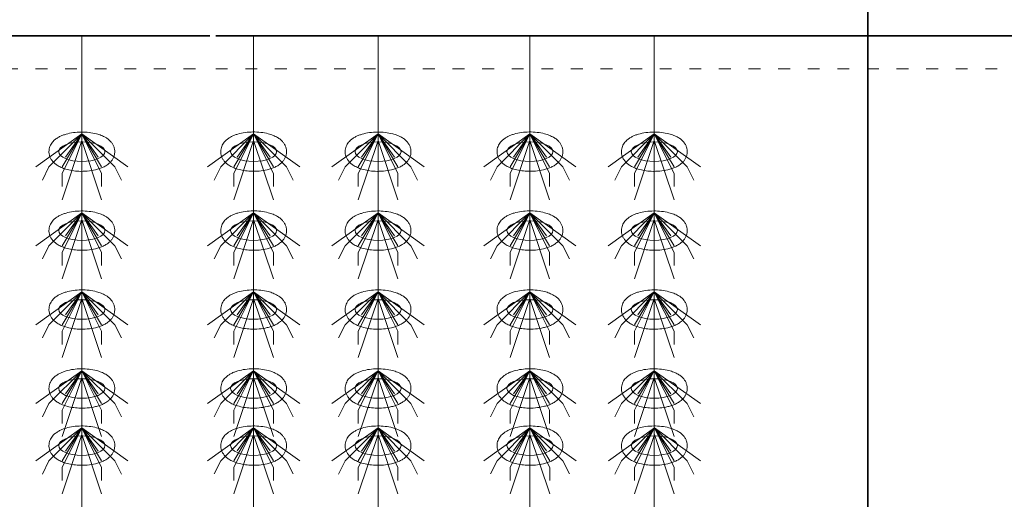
# Model space of a CAD drawing. Header units: metres. Extents: x 703769 to 722343, y 4313031 to 4317457.
# Tile 106 of 256: x 707775.2 to 707784.18, y 4313309.9 to 4313314.28. Entities that reach past the tile are written whole.
import ezdxf

# ---------------------------------------------------------------- set-up
doc = ezdxf.new("R2010")
doc.units = ezdxf.units.M
doc.header["$LTSCALE"] = 0.5
doc.linetypes.add('ACAD_ISO03W100', pattern=[30, 12, -18])
doc.linetypes.add('DASHED', pattern=[19.05, 12.7, -6.35])
for name, color, linetype, lineweight in [('4虚线层', 6, 'DASHED', 18), ('粗实线层', 7, 'Continuous', 35), ('设备', 6, 'Continuous', 18)]:
    doc.layers.add(name, color=color, linetype=linetype, lineweight=lineweight)

# ---------------------------------------------------------------- blocks, each defined once
blk = doc.blocks.new('hh_1')
at = {"layer": '设备'}
for p, q in [((-268840, 164960), (-268910, 164910)), ((-268840, 164960), (-268890, 164910)), ((-268840, 164960), (-268870, 164900)), ((-268840, 164960), (-268870, 164910)), ((-268840, 164960), (-268865, 164925)), ((-268840, 164960), (-268790, 164910)), ((-268840, 164960), (-268815, 164925)), ((-268840, 164960), (-268770, 164910)), ((-268840, 164960), (-268810, 164910)), ((-268840, 164960), (-268810, 164900)), ((-268840, 164950), (-268870, 164860)), ((-268840, 164950), (-268810, 164860)), ((-268890, 164910), (-268900, 164890)), ((-268790, 164910), (-268780, 164890)), ((-268870, 164900), (-268870, 164880)), ((-268810, 164900), (-268810, 164880))]:
    blk.add_line(p, q, dxfattribs=at)
blk = doc.blocks.new('dawda')
at = {"color": 7}
for p, q in [((548041.6, 31163.7), (548041.6, 33623.4)), ((543041.6, 33373.4), (547041.6, 33373.4)), ((547050.5, 33373.4), (552541.6, 33373.4))]:
    blk.add_line(p, q, dxfattribs=at)
at = {"layer": '4虚线层', "color": 7, "linetype": 'ACAD_ISO03W100', "ltscale": 3}
for p, q in [((543041.6, 33323.4), (547041.6, 33323.4)), ((547050.5, 33323.4), (552541.6, 33323.4))]:
    blk.add_line(p, q, dxfattribs=at)
at = {"layer": '设备', "color": 7}
for p, q in [((546847, 33373.4), (546847, 31373.4)), ((547108.1, 33373.4), (547108.1, 31373.4)), ((547297.2, 33373.4), (547297.2, 31373.4)), ((547528.1, 33373.4), (547528.1, 31373.4)), ((547717.2, 33373.4), (547717.2, 31373.4))]:
    blk.add_line(p, q, dxfattribs=at)
for centre in [(546847, 33197.5), (547108.1, 33197.5), (547297.2, 33197.5), (547528.1, 33197.5), (547717.2, 33197.5), (546847, 33077.5), (547108.1, 33077.5), (547297.2, 33077.5), (547528.1, 33077.5), (547717.2, 33077.5), (546847, 32957.5), (547108.1, 32957.5), (547297.2, 32957.5), (547528.1, 32957.5), (547717.2, 32957.5), (546847, 32837.5), (547108.1, 32837.5), (547297.2, 32837.5), (547528.1, 32837.5), (547717.2, 32837.5), (546847, 32750.6), (547108.1, 32750.6), (547297.2, 32750.6), (547528.2, 32750.6), (547717.3, 32750.6)]:
    blk.add_ellipse(centre, major_axis=(-35, 0), ratio=0.42498, dxfattribs=at)
for points in [[(546797, 33197.5), (546797, 33198.9), (546797.1, 33200.3), (546797.7, 33203), (546798.1, 33204.3), (546799, 33206.7), (546799.6, 33207.9), (546800.9, 33210), (546801.6, 33211), (546803.1, 33212.8), (546803.8, 33213.6), (546805.9, 33215.6), (546807.3, 33216.7), (546810.2, 33218.7), (546811.7, 33219.6), (546814.7, 33221.1), (546816.3, 33221.8), (546819.5, 33223.1), (546821.2, 33223.6), (546826.5, 33225.2), (546830.2, 33226), (546838, 33227.1), (546842, 33227.3), (546850, 33227.4), (546854, 33227.2), (546861.8, 33226.3), (546865.6, 33225.6), (546871.8, 33224), (546874.2, 33223.2), (546878.9, 33221.4), (546881.1, 33220.3), (546884.8, 33218.1), (546886.2, 33217.1), (546889.1, 33214.8), (546890.4, 33213.5), (546892.5, 33210.9), (546893.4, 33209.7), (546894.9, 33207.1), (546895.5, 33205.7), (546896.5, 33202.6), (546896.8, 33201), (546897.1, 33197.7), (546897.1, 33195.9), (546896.6, 33192.7), (546896.1, 33191.1), (546895, 33188.1), (546894.3, 33186.8), (546892.7, 33184.3), (546891.8, 33183.1), (546890, 33181.1), (546889, 33180.2), (546887, 33178.5), (546886, 33177.7), (546883.2, 33175.9), (546881.4, 33174.9), (546877.7, 33173.1), (546875.8, 33172.4), (546871.8, 33171), (546869.8, 33170.4), (546863.7, 33169), (546859.5, 33168.3), (546851, 33167.6), (546846.7, 33167.5), (546839, 33167.9), (546835.6, 33168.2), (546828.9, 33169.3), (546825.7, 33170), (546820.2, 33171.7), (546817.9, 33172.5), (546813.5, 33174.4), (546811.4, 33175.6), (546807.9, 33177.8), (546806.6, 33178.9), (546804, 33181.2), (546802.7, 33182.5), (546800.8, 33185.2), (546800, 33186.4), (546798.7, 33189), (546798.1, 33190.5), (546797.3, 33193.5), (546797.1, 33195.1), (546797, 33197), (546797, 33197.2), (546797, 33197.5)], [(547058.1, 33197.5), (547058.1, 33198.9), (547058.2, 33200.3), (547058.8, 33203), (547059.2, 33204.3), (547060.1, 33206.8), (547060.7, 33207.9), (547062, 33210), (547062.7, 33211), (547064.2, 33212.8), (547064.9, 33213.6), (547067.1, 33215.7), (547068.4, 33216.8), (547071.3, 33218.7), (547072.8, 33219.6), (547075.8, 33221.2), (547077.4, 33221.9), (547080.6, 33223.1), (547082.3, 33223.7), (547087.6, 33225.2), (547091.3, 33226), (547099.1, 33227.1), (547103.1, 33227.4), (547111.1, 33227.5), (547115.1, 33227.3), (547122.9, 33226.4), (547126.7, 33225.7), (547132.9, 33224.1), (547135.3, 33223.3), (547140, 33221.4), (547142.2, 33220.3), (547145.9, 33218.1), (547147.4, 33217.1), (547150.2, 33214.8), (547151.5, 33213.5), (547153.6, 33211), (547154.5, 33209.8), (547156, 33207.2), (547156.6, 33205.7), (547157.6, 33202.7), (547158, 33201), (547158.2, 33197.7), (547158.2, 33196), (547157.7, 33192.7), (547157.2, 33191.1), (547156.1, 33188.2), (547155.4, 33186.8), (547153.8, 33184.3), (547152.9, 33183.2), (547151.1, 33181.1), (547150.1, 33180.2), (547148.1, 33178.5), (547147.1, 33177.8), (547144.3, 33175.9), (547142.5, 33174.9), (547138.8, 33173.2), (547136.9, 33172.4), (547132.9, 33171), (547130.9, 33170.5), (547124.8, 33169), (547120.6, 33168.4), (547112.1, 33167.6), (547107.8, 33167.6), (547100.1, 33167.9), (547096.7, 33168.3), (547090, 33169.3), (547086.8, 33170.1), (547081.3, 33171.7), (547079, 33172.5), (547074.6, 33174.5), (547072.5, 33175.6), (547069, 33177.9), (547067.7, 33178.9), (547065.1, 33181.2), (547063.8, 33182.6), (547061.9, 33185.2), (547061.1, 33186.4), (547059.8, 33189.1), (547059.2, 33190.5), (547058.4, 33193.5), (547058.2, 33195.2), (547058.1, 33197), (547058.1, 33197.3), (547058.1, 33197.5)], [(547247.2, 33197.5), (547247.2, 33198.9), (547247.3, 33200.3), (547247.9, 33203), (547248.3, 33204.3), (547249.2, 33206.7), (547249.8, 33207.9), (547251.1, 33210), (547251.8, 33211), (547253.3, 33212.8), (547254, 33213.6), (547256.2, 33215.6), (547257.5, 33216.7), (547260.4, 33218.7), (547261.9, 33219.6), (547264.9, 33221.1), (547266.5, 33221.8), (547269.7, 33223.1), (547271.4, 33223.6), (547276.7, 33225.2), (547280.4, 33226), (547288.2, 33227.1), (547292.2, 33227.3), (547300.2, 33227.4), (547304.2, 33227.2), (547312, 33226.3), (547315.8, 33225.6), (547322, 33224), (547324.4, 33223.2), (547329.1, 33221.4), (547331.3, 33220.3), (547335, 33218.1), (547336.5, 33217.1), (547339.3, 33214.8), (547340.6, 33213.5), (547342.7, 33210.9), (547343.6, 33209.7), (547345.1, 33207.1), (547345.7, 33205.7), (547346.7, 33202.6), (547347.1, 33201), (547347.3, 33197.7), (547347.3, 33195.9), (547346.8, 33192.7), (547346.3, 33191.1), (547345.2, 33188.1), (547344.5, 33186.8), (547342.9, 33184.3), (547342, 33183.1), (547340.2, 33181.1), (547339.2, 33180.2), (547337.2, 33178.5), (547336.2, 33177.7), (547333.4, 33175.9), (547331.6, 33174.9), (547327.9, 33173.1), (547326, 33172.4), (547322, 33171), (547320, 33170.4), (547313.9, 33169), (547309.7, 33168.3), (547301.2, 33167.6), (547296.9, 33167.5), (547289.2, 33167.9), (547285.8, 33168.2), (547279.1, 33169.3), (547275.9, 33170), (547270.4, 33171.7), (547268.1, 33172.5), (547263.7, 33174.4), (547261.6, 33175.6), (547258.1, 33177.8), (547256.8, 33178.9), (547254.2, 33181.2), (547252.9, 33182.5), (547251, 33185.2), (547250.2, 33186.4), (547248.9, 33189), (547248.3, 33190.5), (547247.5, 33193.5), (547247.3, 33195.1), (547247.2, 33197), (547247.2, 33197.2), (547247.2, 33197.5)], [(547478.1, 33197.5), (547478.1, 33198.9), (547478.3, 33200.3), (547478.8, 33203), (547479.2, 33204.3), (547480.1, 33206.8), (547480.7, 33207.9), (547482, 33210), (547482.7, 33211), (547484.2, 33212.8), (547484.9, 33213.6), (547487.1, 33215.7), (547488.4, 33216.8), (547491.3, 33218.7), (547492.8, 33219.6), (547495.8, 33221.2), (547497.4, 33221.9), (547500.6, 33223.1), (547502.3, 33223.7), (547507.6, 33225.2), (547511.3, 33226), (547519.1, 33227.1), (547523.1, 33227.4), (547531.1, 33227.5), (547535.1, 33227.3), (547542.9, 33226.4), (547546.7, 33225.7), (547552.9, 33224.1), (547555.3, 33223.3), (547560, 33221.4), (547562.2, 33220.3), (547565.9, 33218.1), (547567.4, 33217.1), (547570.2, 33214.8), (547571.5, 33213.5), (547573.6, 33211), (547574.5, 33209.8), (547576, 33207.2), (547576.6, 33205.7), (547577.6, 33202.7), (547578, 33201), (547578.3, 33197.7), (547578.2, 33196), (547577.7, 33192.7), (547577.3, 33191.1), (547576.1, 33188.2), (547575.4, 33186.8), (547573.8, 33184.3), (547572.9, 33183.2), (547571.1, 33181.1), (547570.1, 33180.2), (547568.1, 33178.5), (547567.1, 33177.8), (547564.3, 33175.9), (547562.5, 33174.9), (547558.8, 33173.2), (547556.9, 33172.4), (547552.9, 33171), (547550.9, 33170.5), (547544.8, 33169), (547540.6, 33168.4), (547532.2, 33167.6), (547527.8, 33167.6), (547520.1, 33167.9), (547516.7, 33168.3), (547510, 33169.3), (547506.8, 33170.1), (547501.3, 33171.7), (547499, 33172.5), (547494.6, 33174.5), (547492.5, 33175.6), (547489.1, 33177.9), (547487.7, 33178.9), (547485.1, 33181.2), (547483.9, 33182.6), (547481.9, 33185.2), (547481.1, 33186.4), (547479.8, 33189.1), (547479.2, 33190.5), (547478.4, 33193.5), (547478.2, 33195.2), (547478.1, 33197), (547478.1, 33197.3), (547478.1, 33197.5)], [(547667.2, 33197.5), (547667.2, 33198.9), (547667.4, 33200.3), (547667.9, 33203), (547668.3, 33204.3), (547669.2, 33206.7), (547669.8, 33207.9), (547671.1, 33210), (547671.8, 33211), (547673.3, 33212.8), (547674, 33213.6), (547676.2, 33215.6), (547677.5, 33216.7), (547680.4, 33218.7), (547681.9, 33219.6), (547684.9, 33221.1), (547686.5, 33221.8), (547689.7, 33223.1), (547691.4, 33223.6), (547696.7, 33225.2), (547700.4, 33226), (547708.2, 33227.1), (547712.2, 33227.3), (547720.2, 33227.4), (547724.2, 33227.2), (547732, 33226.3), (547735.8, 33225.6), (547742, 33224), (547744.4, 33223.2), (547749.1, 33221.4), (547751.3, 33220.3), (547755, 33218.1), (547756.5, 33217.1), (547759.3, 33214.8), (547760.6, 33213.5), (547762.7, 33210.9), (547763.6, 33209.7), (547765.1, 33207.1), (547765.7, 33205.7), (547766.7, 33202.6), (547767.1, 33201), (547767.3, 33197.7), (547767.3, 33195.9), (547766.8, 33192.7), (547766.4, 33191.1), (547765.2, 33188.1), (547764.5, 33186.8), (547762.9, 33184.3), (547762, 33183.1), (547760.2, 33181.1), (547759.2, 33180.2), (547757.2, 33178.5), (547756.2, 33177.7), (547753.4, 33175.9), (547751.6, 33174.9), (547747.9, 33173.1), (547746, 33172.4), (547742, 33171), (547740, 33170.4), (547733.9, 33169), (547729.7, 33168.3), (547721.3, 33167.6), (547716.9, 33167.5), (547709.2, 33167.9), (547705.8, 33168.2), (547699.1, 33169.3), (547695.9, 33170), (547690.4, 33171.7), (547688.1, 33172.5), (547683.7, 33174.4), (547681.6, 33175.6), (547678.2, 33177.8), (547676.8, 33178.9), (547674.2, 33181.2), (547673, 33182.5), (547671, 33185.2), (547670.2, 33186.4), (547668.9, 33189), (547668.3, 33190.5), (547667.5, 33193.5), (547667.3, 33195.1), (547667.2, 33197), (547667.2, 33197.2), (547667.2, 33197.5)], [(546797, 33077.5), (546797, 33078.9), (546797.1, 33080.3), (546797.7, 33083), (546798.1, 33084.3), (546799, 33086.7), (546799.6, 33087.9), (546800.9, 33090), (546801.6, 33091), (546803.1, 33092.8), (546803.8, 33093.6), (546805.9, 33095.6), (546807.3, 33096.7), (546810.2, 33098.7), (546811.7, 33099.6), (546814.7, 33101.1), (546816.3, 33101.8), (546819.5, 33103.1), (546821.2, 33103.6), (546826.5, 33105.2), (546830.2, 33106), (546838, 33107.1), (546842, 33107.3), (546850, 33107.4), (546854, 33107.2), (546861.8, 33106.3), (546865.6, 33105.6), (546871.8, 33104), (546874.2, 33103.2), (546878.9, 33101.4), (546881.1, 33100.3), (546884.8, 33098.1), (546886.2, 33097.1), (546889.1, 33094.8), (546890.4, 33093.5), (546892.5, 33090.9), (546893.4, 33089.7), (546894.9, 33087.1), (546895.5, 33085.7), (546896.5, 33082.6), (546896.8, 33081), (546897.1, 33077.7), (546897.1, 33075.9), (546896.6, 33072.7), (546896.1, 33071.1), (546895, 33068.1), (546894.3, 33066.8), (546892.7, 33064.3), (546891.8, 33063.1), (546890, 33061.1), (546889, 33060.2), (546887, 33058.5), (546886, 33057.7), (546883.2, 33055.9), (546881.4, 33054.9), (546877.7, 33053.1), (546875.8, 33052.4), (546871.8, 33051), (546869.8, 33050.4), (546863.7, 33049), (546859.5, 33048.3), (546851, 33047.6), (546846.7, 33047.5), (546839, 33047.9), (546835.6, 33048.2), (546828.9, 33049.3), (546825.7, 33050), (546820.2, 33051.7), (546817.9, 33052.5), (546813.5, 33054.4), (546811.4, 33055.6), (546807.9, 33057.8), (546806.6, 33058.9), (546804, 33061.2), (546802.7, 33062.5), (546800.8, 33065.2), (546800, 33066.4), (546798.7, 33069), (546798.1, 33070.5), (546797.3, 33073.5), (546797.1, 33075.1), (546797, 33077), (546797, 33077.2), (546797, 33077.5)], [(547058.1, 33077.5), (547058.1, 33078.9), (547058.2, 33080.3), (547058.8, 33083), (547059.2, 33084.3), (547060.1, 33086.8), (547060.7, 33087.9), (547062, 33090), (547062.7, 33091), (547064.2, 33092.8), (547064.9, 33093.6), (547067.1, 33095.7), (547068.4, 33096.8), (547071.3, 33098.7), (547072.8, 33099.6), (547075.8, 33101.2), (547077.4, 33101.9), (547080.6, 33103.1), (547082.3, 33103.7), (547087.6, 33105.2), (547091.3, 33106), (547099.1, 33107.1), (547103.1, 33107.4), (547111.1, 33107.5), (547115.1, 33107.3), (547122.9, 33106.4), (547126.7, 33105.7), (547132.9, 33104.1), (547135.3, 33103.3), (547140, 33101.4), (547142.2, 33100.3), (547145.9, 33098.1), (547147.4, 33097.1), (547150.2, 33094.8), (547151.5, 33093.5), (547153.6, 33091), (547154.5, 33089.8), (547156, 33087.2), (547156.6, 33085.7), (547157.6, 33082.7), (547158, 33081), (547158.2, 33077.7), (547158.2, 33076), (547157.7, 33072.7), (547157.2, 33071.1), (547156.1, 33068.2), (547155.4, 33066.8), (547153.8, 33064.3), (547152.9, 33063.2), (547151.1, 33061.1), (547150.1, 33060.2), (547148.1, 33058.5), (547147.1, 33057.8), (547144.3, 33055.9), (547142.5, 33054.9), (547138.8, 33053.2), (547136.9, 33052.4), (547132.9, 33051), (547130.9, 33050.5), (547124.8, 33049), (547120.6, 33048.4), (547112.1, 33047.6), (547107.8, 33047.6), (547100.1, 33047.9), (547096.7, 33048.3), (547090, 33049.3), (547086.8, 33050.1), (547081.3, 33051.7), (547079, 33052.5), (547074.6, 33054.5), (547072.5, 33055.6), (547069, 33057.9), (547067.7, 33058.9), (547065.1, 33061.2), (547063.8, 33062.6), (547061.9, 33065.2), (547061.1, 33066.4), (547059.8, 33069.1), (547059.2, 33070.5), (547058.4, 33073.5), (547058.2, 33075.2), (547058.1, 33077), (547058.1, 33077.3), (547058.1, 33077.5)], [(547247.2, 33077.5), (547247.2, 33078.9), (547247.3, 33080.3), (547247.9, 33083), (547248.3, 33084.3), (547249.2, 33086.7), (547249.8, 33087.9), (547251.1, 33090), (547251.8, 33091), (547253.3, 33092.8), (547254, 33093.6), (547256.2, 33095.6), (547257.5, 33096.7), (547260.4, 33098.7), (547261.9, 33099.6), (547264.9, 33101.1), (547266.5, 33101.8), (547269.7, 33103.1), (547271.4, 33103.6), (547276.7, 33105.2), (547280.4, 33106), (547288.2, 33107.1), (547292.2, 33107.3), (547300.2, 33107.4), (547304.2, 33107.2), (547312, 33106.3), (547315.8, 33105.6), (547322, 33104), (547324.4, 33103.2), (547329.1, 33101.4), (547331.3, 33100.3), (547335, 33098.1), (547336.5, 33097.1), (547339.3, 33094.8), (547340.6, 33093.5), (547342.7, 33090.9), (547343.6, 33089.7), (547345.1, 33087.1), (547345.7, 33085.7), (547346.7, 33082.6), (547347.1, 33081), (547347.3, 33077.7), (547347.3, 33075.9), (547346.8, 33072.7), (547346.3, 33071.1), (547345.2, 33068.1), (547344.5, 33066.8), (547342.9, 33064.3), (547342, 33063.1), (547340.2, 33061.1), (547339.2, 33060.2), (547337.2, 33058.5), (547336.2, 33057.7), (547333.4, 33055.9), (547331.6, 33054.9), (547327.9, 33053.1), (547326, 33052.4), (547322, 33051), (547320, 33050.4), (547313.9, 33049), (547309.7, 33048.3), (547301.2, 33047.6), (547296.9, 33047.5), (547289.2, 33047.9), (547285.8, 33048.2), (547279.1, 33049.3), (547275.9, 33050), (547270.4, 33051.7), (547268.1, 33052.5), (547263.7, 33054.4), (547261.6, 33055.6), (547258.1, 33057.8), (547256.8, 33058.9), (547254.2, 33061.2), (547252.9, 33062.5), (547251, 33065.2), (547250.2, 33066.4), (547248.9, 33069), (547248.3, 33070.5), (547247.5, 33073.5), (547247.3, 33075.1), (547247.2, 33077), (547247.2, 33077.2), (547247.2, 33077.5)], [(547478.1, 33077.5), (547478.1, 33078.9), (547478.3, 33080.3), (547478.8, 33083), (547479.2, 33084.3), (547480.1, 33086.8), (547480.7, 33087.9), (547482, 33090), (547482.7, 33091), (547484.2, 33092.8), (547484.9, 33093.6), (547487.1, 33095.7), (547488.4, 33096.8), (547491.3, 33098.7), (547492.8, 33099.6), (547495.8, 33101.2), (547497.4, 33101.9), (547500.6, 33103.1), (547502.3, 33103.7), (547507.6, 33105.2), (547511.3, 33106), (547519.1, 33107.1), (547523.1, 33107.4), (547531.1, 33107.5), (547535.1, 33107.3), (547542.9, 33106.4), (547546.7, 33105.7), (547552.9, 33104.1), (547555.3, 33103.3), (547560, 33101.4), (547562.2, 33100.3), (547565.9, 33098.1), (547567.4, 33097.1), (547570.2, 33094.8), (547571.5, 33093.5), (547573.6, 33091), (547574.5, 33089.8), (547576, 33087.2), (547576.6, 33085.7), (547577.6, 33082.7), (547578, 33081), (547578.3, 33077.7), (547578.2, 33076), (547577.7, 33072.7), (547577.3, 33071.1), (547576.1, 33068.2), (547575.4, 33066.8), (547573.8, 33064.3), (547572.9, 33063.2), (547571.1, 33061.1), (547570.1, 33060.2), (547568.1, 33058.5), (547567.1, 33057.8), (547564.3, 33055.9), (547562.5, 33054.9), (547558.8, 33053.2), (547556.9, 33052.4), (547552.9, 33051), (547550.9, 33050.5), (547544.8, 33049), (547540.6, 33048.4), (547532.2, 33047.6), (547527.8, 33047.6), (547520.1, 33047.9), (547516.7, 33048.3), (547510, 33049.3), (547506.8, 33050.1), (547501.3, 33051.7), (547499, 33052.5), (547494.6, 33054.5), (547492.5, 33055.6), (547489.1, 33057.9), (547487.7, 33058.9), (547485.1, 33061.2), (547483.9, 33062.6), (547481.9, 33065.2), (547481.1, 33066.4), (547479.8, 33069.1), (547479.2, 33070.5), (547478.4, 33073.5), (547478.2, 33075.2), (547478.1, 33077), (547478.1, 33077.3), (547478.1, 33077.5)], [(547667.2, 33077.5), (547667.2, 33078.9), (547667.4, 33080.3), (547667.9, 33083), (547668.3, 33084.3), (547669.2, 33086.7), (547669.8, 33087.9), (547671.1, 33090), (547671.8, 33091), (547673.3, 33092.8), (547674, 33093.6), (547676.2, 33095.6), (547677.5, 33096.7), (547680.4, 33098.7), (547681.9, 33099.6), (547684.9, 33101.1), (547686.5, 33101.8), (547689.7, 33103.1), (547691.4, 33103.6), (547696.7, 33105.2), (547700.4, 33106), (547708.2, 33107.1), (547712.2, 33107.3), (547720.2, 33107.4), (547724.2, 33107.2), (547732, 33106.3), (547735.8, 33105.6), (547742, 33104), (547744.4, 33103.2), (547749.1, 33101.4), (547751.3, 33100.3), (547755, 33098.1), (547756.5, 33097.1), (547759.3, 33094.8), (547760.6, 33093.5), (547762.7, 33090.9), (547763.6, 33089.7), (547765.1, 33087.1), (547765.7, 33085.7), (547766.7, 33082.6), (547767.1, 33081), (547767.3, 33077.7), (547767.3, 33075.9), (547766.8, 33072.7), (547766.4, 33071.1), (547765.2, 33068.1), (547764.5, 33066.8), (547762.9, 33064.3), (547762, 33063.1), (547760.2, 33061.1), (547759.2, 33060.2), (547757.2, 33058.5), (547756.2, 33057.7), (547753.4, 33055.9), (547751.6, 33054.9), (547747.9, 33053.1), (547746, 33052.4), (547742, 33051), (547740, 33050.4), (547733.9, 33049), (547729.7, 33048.3), (547721.3, 33047.6), (547716.9, 33047.5), (547709.2, 33047.9), (547705.8, 33048.2), (547699.1, 33049.3), (547695.9, 33050), (547690.4, 33051.7), (547688.1, 33052.5), (547683.7, 33054.4), (547681.6, 33055.6), (547678.2, 33057.8), (547676.8, 33058.9), (547674.2, 33061.2), (547673, 33062.5), (547671, 33065.2), (547670.2, 33066.4), (547668.9, 33069), (547668.3, 33070.5), (547667.5, 33073.5), (547667.3, 33075.1), (547667.2, 33077), (547667.2, 33077.2), (547667.2, 33077.5)], [(546797, 32957.5), (546797, 32958.9), (546797.1, 32960.3), (546797.7, 32963), (546798.1, 32964.3), (546799, 32966.7), (546799.6, 32967.9), (546800.9, 32970), (546801.6, 32971), (546803.1, 32972.8), (546803.8, 32973.6), (546805.9, 32975.6), (546807.3, 32976.7), (546810.2, 32978.7), (546811.7, 32979.6), (546814.7, 32981.1), (546816.3, 32981.8), (546819.5, 32983.1), (546821.2, 32983.6), (546826.5, 32985.2), (546830.2, 32986), (546838, 32987.1), (546842, 32987.3), (546850, 32987.4), (546854, 32987.2), (546861.8, 32986.3), (546865.6, 32985.6), (546871.8, 32984), (546874.2, 32983.2), (546878.9, 32981.4), (546881.1, 32980.3), (546884.8, 32978.1), (546886.2, 32977.1), (546889.1, 32974.8), (546890.4, 32973.5), (546892.5, 32970.9), (546893.4, 32969.7), (546894.9, 32967.1), (546895.5, 32965.7), (546896.5, 32962.6), (546896.8, 32961), (546897.1, 32957.7), (546897.1, 32955.9), (546896.6, 32952.7), (546896.1, 32951.1), (546895, 32948.1), (546894.3, 32946.8), (546892.7, 32944.3), (546891.8, 32943.1), (546890, 32941.1), (546889, 32940.2), (546887, 32938.5), (546886, 32937.7), (546883.2, 32935.9), (546881.4, 32934.9), (546877.7, 32933.1), (546875.8, 32932.4), (546871.8, 32931), (546869.8, 32930.4), (546863.7, 32929), (546859.5, 32928.3), (546851, 32927.6), (546846.7, 32927.5), (546839, 32927.9), (546835.6, 32928.2), (546828.9, 32929.3), (546825.7, 32930), (546820.2, 32931.7), (546817.9, 32932.5), (546813.5, 32934.4), (546811.4, 32935.6), (546807.9, 32937.8), (546806.6, 32938.9), (546804, 32941.2), (546802.7, 32942.5), (546800.8, 32945.2), (546800, 32946.4), (546798.7, 32949), (546798.1, 32950.5), (546797.3, 32953.5), (546797.1, 32955.1), (546797, 32957), (546797, 32957.2), (546797, 32957.5)], [(547058.1, 32957.5), (547058.1, 32958.9), (547058.2, 32960.3), (547058.8, 32963), (547059.2, 32964.3), (547060.1, 32966.8), (547060.7, 32967.9), (547062, 32970), (547062.7, 32971), (547064.2, 32972.8), (547064.9, 32973.6), (547067.1, 32975.7), (547068.4, 32976.8), (547071.3, 32978.7), (547072.8, 32979.6), (547075.8, 32981.2), (547077.4, 32981.9), (547080.6, 32983.1), (547082.3, 32983.7), (547087.6, 32985.2), (547091.3, 32986), (547099.1, 32987.1), (547103.1, 32987.4), (547111.1, 32987.5), (547115.1, 32987.3), (547122.9, 32986.4), (547126.7, 32985.7), (547132.9, 32984.1), (547135.3, 32983.3), (547140, 32981.4), (547142.2, 32980.3), (547145.9, 32978.1), (547147.4, 32977.1), (547150.2, 32974.8), (547151.5, 32973.5), (547153.6, 32971), (547154.5, 32969.8), (547156, 32967.2), (547156.6, 32965.7), (547157.6, 32962.7), (547158, 32961), (547158.2, 32957.7), (547158.2, 32956), (547157.7, 32952.7), (547157.2, 32951.1), (547156.1, 32948.2), (547155.4, 32946.8), (547153.8, 32944.3), (547152.9, 32943.2), (547151.1, 32941.1), (547150.1, 32940.2), (547148.1, 32938.5), (547147.1, 32937.8), (547144.3, 32935.9), (547142.5, 32934.9), (547138.8, 32933.2), (547136.9, 32932.4), (547132.9, 32931), (547130.9, 32930.5), (547124.8, 32929), (547120.6, 32928.4), (547112.1, 32927.6), (547107.8, 32927.6), (547100.1, 32927.9), (547096.7, 32928.3), (547090, 32929.3), (547086.8, 32930.1), (547081.3, 32931.7), (547079, 32932.5), (547074.6, 32934.5), (547072.5, 32935.6), (547069, 32937.9), (547067.7, 32938.9), (547065.1, 32941.2), (547063.8, 32942.6), (547061.9, 32945.2), (547061.1, 32946.4), (547059.8, 32949.1), (547059.2, 32950.5), (547058.4, 32953.5), (547058.2, 32955.2), (547058.1, 32957), (547058.1, 32957.3), (547058.1, 32957.5)], [(547247.2, 32957.5), (547247.2, 32958.9), (547247.3, 32960.3), (547247.9, 32963), (547248.3, 32964.3), (547249.2, 32966.7), (547249.8, 32967.9), (547251.1, 32970), (547251.8, 32971), (547253.3, 32972.8), (547254, 32973.6), (547256.2, 32975.6), (547257.5, 32976.7), (547260.4, 32978.7), (547261.9, 32979.6), (547264.9, 32981.1), (547266.5, 32981.8), (547269.7, 32983.1), (547271.4, 32983.6), (547276.7, 32985.2), (547280.4, 32986), (547288.2, 32987.1), (547292.2, 32987.3), (547300.2, 32987.4), (547304.2, 32987.2), (547312, 32986.3), (547315.8, 32985.6), (547322, 32984), (547324.4, 32983.2), (547329.1, 32981.4), (547331.3, 32980.3), (547335, 32978.1), (547336.5, 32977.1), (547339.3, 32974.8), (547340.6, 32973.5), (547342.7, 32970.9), (547343.6, 32969.7), (547345.1, 32967.1), (547345.7, 32965.7), (547346.7, 32962.6), (547347.1, 32961), (547347.3, 32957.7), (547347.3, 32955.9), (547346.8, 32952.7), (547346.3, 32951.1), (547345.2, 32948.1), (547344.5, 32946.8), (547342.9, 32944.3), (547342, 32943.1), (547340.2, 32941.1), (547339.2, 32940.2), (547337.2, 32938.5), (547336.2, 32937.7), (547333.4, 32935.9), (547331.6, 32934.9), (547327.9, 32933.1), (547326, 32932.4), (547322, 32931), (547320, 32930.4), (547313.9, 32929), (547309.7, 32928.3), (547301.2, 32927.6), (547296.9, 32927.5), (547289.2, 32927.9), (547285.8, 32928.2), (547279.1, 32929.3), (547275.9, 32930), (547270.4, 32931.7), (547268.1, 32932.5), (547263.7, 32934.4), (547261.6, 32935.6), (547258.1, 32937.8), (547256.8, 32938.9), (547254.2, 32941.2), (547252.9, 32942.5), (547251, 32945.2), (547250.2, 32946.4), (547248.9, 32949), (547248.3, 32950.5), (547247.5, 32953.5), (547247.3, 32955.1), (547247.2, 32957), (547247.2, 32957.2), (547247.2, 32957.5)], [(547478.1, 32957.5), (547478.1, 32958.9), (547478.3, 32960.3), (547478.8, 32963), (547479.2, 32964.3), (547480.1, 32966.8), (547480.7, 32967.9), (547482, 32970), (547482.7, 32971), (547484.2, 32972.8), (547484.9, 32973.6), (547487.1, 32975.7), (547488.4, 32976.8), (547491.3, 32978.7), (547492.8, 32979.6), (547495.8, 32981.2), (547497.4, 32981.9), (547500.6, 32983.1), (547502.3, 32983.7), (547507.6, 32985.2), (547511.3, 32986), (547519.1, 32987.1), (547523.1, 32987.4), (547531.1, 32987.5), (547535.1, 32987.3), (547542.9, 32986.4), (547546.7, 32985.7), (547552.9, 32984.1), (547555.3, 32983.3), (547560, 32981.4), (547562.2, 32980.3), (547565.9, 32978.1), (547567.4, 32977.1), (547570.2, 32974.8), (547571.5, 32973.5), (547573.6, 32971), (547574.5, 32969.8), (547576, 32967.2), (547576.6, 32965.7), (547577.6, 32962.7), (547578, 32961), (547578.3, 32957.7), (547578.2, 32956), (547577.7, 32952.7), (547577.3, 32951.1), (547576.1, 32948.2), (547575.4, 32946.8), (547573.8, 32944.3), (547572.9, 32943.2), (547571.1, 32941.1), (547570.1, 32940.2), (547568.1, 32938.5), (547567.1, 32937.8), (547564.3, 32935.9), (547562.5, 32934.9), (547558.8, 32933.2), (547556.9, 32932.4), (547552.9, 32931), (547550.9, 32930.5), (547544.8, 32929), (547540.6, 32928.4), (547532.2, 32927.6), (547527.8, 32927.6), (547520.1, 32927.9), (547516.7, 32928.3), (547510, 32929.3), (547506.8, 32930.1), (547501.3, 32931.7), (547499, 32932.5), (547494.6, 32934.5), (547492.5, 32935.6), (547489.1, 32937.9), (547487.7, 32938.9), (547485.1, 32941.2), (547483.9, 32942.6), (547481.9, 32945.2), (547481.1, 32946.4), (547479.8, 32949.1), (547479.2, 32950.5), (547478.4, 32953.5), (547478.2, 32955.2), (547478.1, 32957), (547478.1, 32957.3), (547478.1, 32957.5)], [(547667.2, 32957.5), (547667.2, 32958.9), (547667.4, 32960.3), (547667.9, 32963), (547668.3, 32964.3), (547669.2, 32966.7), (547669.8, 32967.9), (547671.1, 32970), (547671.8, 32971), (547673.3, 32972.8), (547674, 32973.6), (547676.2, 32975.6), (547677.5, 32976.7), (547680.4, 32978.7), (547681.9, 32979.6), (547684.9, 32981.1), (547686.5, 32981.8), (547689.7, 32983.1), (547691.4, 32983.6), (547696.7, 32985.2), (547700.4, 32986), (547708.2, 32987.1), (547712.2, 32987.3), (547720.2, 32987.4), (547724.2, 32987.2), (547732, 32986.3), (547735.8, 32985.6), (547742, 32984), (547744.4, 32983.2), (547749.1, 32981.4), (547751.3, 32980.3), (547755, 32978.1), (547756.5, 32977.1), (547759.3, 32974.8), (547760.6, 32973.5), (547762.7, 32970.9), (547763.6, 32969.7), (547765.1, 32967.1), (547765.7, 32965.7), (547766.7, 32962.6), (547767.1, 32961), (547767.3, 32957.7), (547767.3, 32955.9), (547766.8, 32952.7), (547766.4, 32951.1), (547765.2, 32948.1), (547764.5, 32946.8), (547762.9, 32944.3), (547762, 32943.1), (547760.2, 32941.1), (547759.2, 32940.2), (547757.2, 32938.5), (547756.2, 32937.7), (547753.4, 32935.9), (547751.6, 32934.9), (547747.9, 32933.1), (547746, 32932.4), (547742, 32931), (547740, 32930.4), (547733.9, 32929), (547729.7, 32928.3), (547721.3, 32927.6), (547716.9, 32927.5), (547709.2, 32927.9), (547705.8, 32928.2), (547699.1, 32929.3), (547695.9, 32930), (547690.4, 32931.7), (547688.1, 32932.5), (547683.7, 32934.4), (547681.6, 32935.6), (547678.2, 32937.8), (547676.8, 32938.9), (547674.2, 32941.2), (547673, 32942.5), (547671, 32945.2), (547670.2, 32946.4), (547668.9, 32949), (547668.3, 32950.5), (547667.5, 32953.5), (547667.3, 32955.1), (547667.2, 32957), (547667.2, 32957.2), (547667.2, 32957.5)], [(546797, 32837.5), (546797, 32838.9), (546797.1, 32840.3), (546797.7, 32843), (546798.1, 32844.3), (546799, 32846.7), (546799.6, 32847.9), (546800.9, 32850), (546801.6, 32851), (546803.1, 32852.8), (546803.8, 32853.6), (546805.9, 32855.6), (546807.3, 32856.7), (546810.2, 32858.7), (546811.7, 32859.6), (546814.7, 32861.1), (546816.3, 32861.8), (546819.5, 32863.1), (546821.2, 32863.6), (546826.5, 32865.2), (546830.2, 32866), (546838, 32867.1), (546842, 32867.3), (546850, 32867.4), (546854, 32867.2), (546861.8, 32866.3), (546865.6, 32865.6), (546871.8, 32864), (546874.2, 32863.2), (546878.9, 32861.4), (546881.1, 32860.3), (546884.8, 32858.1), (546886.2, 32857.1), (546889.1, 32854.8), (546890.4, 32853.5), (546892.5, 32850.9), (546893.4, 32849.7), (546894.9, 32847.1), (546895.5, 32845.7), (546896.5, 32842.6), (546896.8, 32841), (546897.1, 32837.7), (546897.1, 32835.9), (546896.6, 32832.7), (546896.1, 32831.1), (546895, 32828.1), (546894.3, 32826.8), (546892.7, 32824.3), (546891.8, 32823.1), (546890, 32821.1), (546889, 32820.2), (546887, 32818.5), (546886, 32817.7), (546883.2, 32815.9), (546881.4, 32814.9), (546877.7, 32813.1), (546875.8, 32812.4), (546871.8, 32811), (546869.8, 32810.4), (546863.7, 32809), (546859.5, 32808.3), (546851, 32807.6), (546846.7, 32807.5), (546839, 32807.9), (546835.6, 32808.2), (546828.9, 32809.3), (546825.7, 32810), (546820.2, 32811.7), (546817.9, 32812.5), (546813.5, 32814.4), (546811.4, 32815.6), (546807.9, 32817.8), (546806.6, 32818.9), (546804, 32821.2), (546802.7, 32822.5), (546800.8, 32825.2), (546800, 32826.4), (546798.7, 32829), (546798.1, 32830.5), (546797.3, 32833.5), (546797.1, 32835.1), (546797, 32837), (546797, 32837.2), (546797, 32837.5)], [(547058.1, 32837.5), (547058.1, 32838.9), (547058.2, 32840.3), (547058.8, 32843), (547059.2, 32844.3), (547060.1, 32846.8), (547060.7, 32847.9), (547062, 32850), (547062.7, 32851), (547064.2, 32852.8), (547064.9, 32853.6), (547067.1, 32855.7), (547068.4, 32856.8), (547071.3, 32858.7), (547072.8, 32859.6), (547075.8, 32861.2), (547077.4, 32861.9), (547080.6, 32863.1), (547082.3, 32863.7), (547087.6, 32865.2), (547091.3, 32866), (547099.1, 32867.1), (547103.1, 32867.4), (547111.1, 32867.5), (547115.1, 32867.3), (547122.9, 32866.4), (547126.7, 32865.7), (547132.9, 32864.1), (547135.3, 32863.3), (547140, 32861.4), (547142.2, 32860.3), (547145.9, 32858.1), (547147.4, 32857.1), (547150.2, 32854.8), (547151.5, 32853.5), (547153.6, 32851), (547154.5, 32849.8), (547156, 32847.2), (547156.6, 32845.7), (547157.6, 32842.7), (547158, 32841), (547158.2, 32837.7), (547158.2, 32836), (547157.7, 32832.7), (547157.2, 32831.1), (547156.1, 32828.2), (547155.4, 32826.8), (547153.8, 32824.3), (547152.9, 32823.2), (547151.1, 32821.1), (547150.1, 32820.2), (547148.1, 32818.5), (547147.1, 32817.8), (547144.3, 32815.9), (547142.5, 32814.9), (547138.8, 32813.2), (547136.9, 32812.4), (547132.9, 32811), (547130.9, 32810.5), (547124.8, 32809), (547120.6, 32808.4), (547112.1, 32807.6), (547107.8, 32807.6), (547100.1, 32807.9), (547096.7, 32808.3), (547090, 32809.3), (547086.8, 32810.1), (547081.3, 32811.7), (547079, 32812.5), (547074.6, 32814.5), (547072.5, 32815.6), (547069, 32817.9), (547067.7, 32818.9), (547065.1, 32821.2), (547063.8, 32822.6), (547061.9, 32825.2), (547061.1, 32826.4), (547059.8, 32829.1), (547059.2, 32830.5), (547058.4, 32833.5), (547058.2, 32835.2), (547058.1, 32837), (547058.1, 32837.3), (547058.1, 32837.5)], [(547247.2, 32837.5), (547247.2, 32838.9), (547247.3, 32840.3), (547247.9, 32843), (547248.3, 32844.3), (547249.2, 32846.7), (547249.8, 32847.9), (547251.1, 32850), (547251.8, 32851), (547253.3, 32852.8), (547254, 32853.6), (547256.2, 32855.6), (547257.5, 32856.7), (547260.4, 32858.7), (547261.9, 32859.6), (547264.9, 32861.1), (547266.5, 32861.8), (547269.7, 32863.1), (547271.4, 32863.6), (547276.7, 32865.2), (547280.4, 32866), (547288.2, 32867.1), (547292.2, 32867.3), (547300.2, 32867.4), (547304.2, 32867.2), (547312, 32866.3), (547315.8, 32865.6), (547322, 32864), (547324.4, 32863.2), (547329.1, 32861.4), (547331.3, 32860.3), (547335, 32858.1), (547336.5, 32857.1), (547339.3, 32854.8), (547340.6, 32853.5), (547342.7, 32850.9), (547343.6, 32849.7), (547345.1, 32847.1), (547345.7, 32845.7), (547346.7, 32842.6), (547347.1, 32841), (547347.3, 32837.7), (547347.3, 32835.9), (547346.8, 32832.7), (547346.3, 32831.1), (547345.2, 32828.1), (547344.5, 32826.8), (547342.9, 32824.3), (547342, 32823.1), (547340.2, 32821.1), (547339.2, 32820.2), (547337.2, 32818.5), (547336.2, 32817.7), (547333.4, 32815.9), (547331.6, 32814.9), (547327.9, 32813.1), (547326, 32812.4), (547322, 32811), (547320, 32810.4), (547313.9, 32809), (547309.7, 32808.3), (547301.2, 32807.6), (547296.9, 32807.5), (547289.2, 32807.9), (547285.8, 32808.2), (547279.1, 32809.3), (547275.9, 32810), (547270.4, 32811.7), (547268.1, 32812.5), (547263.7, 32814.4), (547261.6, 32815.6), (547258.1, 32817.8), (547256.8, 32818.9), (547254.2, 32821.2), (547252.9, 32822.5), (547251, 32825.2), (547250.2, 32826.4), (547248.9, 32829), (547248.3, 32830.5), (547247.5, 32833.5), (547247.3, 32835.1), (547247.2, 32837), (547247.2, 32837.2), (547247.2, 32837.5)], [(547478.1, 32837.5), (547478.1, 32838.9), (547478.3, 32840.3), (547478.8, 32843), (547479.2, 32844.3), (547480.1, 32846.8), (547480.7, 32847.9), (547482, 32850), (547482.7, 32851), (547484.2, 32852.8), (547484.9, 32853.6), (547487.1, 32855.7), (547488.4, 32856.8), (547491.3, 32858.7), (547492.8, 32859.6), (547495.8, 32861.2), (547497.4, 32861.9), (547500.6, 32863.1), (547502.3, 32863.7), (547507.6, 32865.2), (547511.3, 32866), (547519.1, 32867.1), (547523.1, 32867.4), (547531.1, 32867.5), (547535.1, 32867.3), (547542.9, 32866.4), (547546.7, 32865.7), (547552.9, 32864.1), (547555.3, 32863.3), (547560, 32861.4), (547562.2, 32860.3), (547565.9, 32858.1), (547567.4, 32857.1), (547570.2, 32854.8), (547571.5, 32853.5), (547573.6, 32851), (547574.5, 32849.8), (547576, 32847.2), (547576.6, 32845.7), (547577.6, 32842.7), (547578, 32841), (547578.3, 32837.7), (547578.2, 32836), (547577.7, 32832.7), (547577.3, 32831.1), (547576.1, 32828.2), (547575.4, 32826.8), (547573.8, 32824.3), (547572.9, 32823.2), (547571.1, 32821.1), (547570.1, 32820.2), (547568.1, 32818.5), (547567.1, 32817.8), (547564.3, 32815.9), (547562.5, 32814.9), (547558.8, 32813.2), (547556.9, 32812.4), (547552.9, 32811), (547550.9, 32810.5), (547544.8, 32809), (547540.6, 32808.4), (547532.2, 32807.6), (547527.8, 32807.6), (547520.1, 32807.9), (547516.7, 32808.3), (547510, 32809.3), (547506.8, 32810.1), (547501.3, 32811.7), (547499, 32812.5), (547494.6, 32814.5), (547492.5, 32815.6), (547489.1, 32817.9), (547487.7, 32818.9), (547485.1, 32821.2), (547483.9, 32822.6), (547481.9, 32825.2), (547481.1, 32826.4), (547479.8, 32829.1), (547479.2, 32830.5), (547478.4, 32833.5), (547478.2, 32835.2), (547478.1, 32837), (547478.1, 32837.3), (547478.1, 32837.5)], [(547667.2, 32837.5), (547667.2, 32838.9), (547667.4, 32840.3), (547667.9, 32843), (547668.3, 32844.3), (547669.2, 32846.7), (547669.8, 32847.9), (547671.1, 32850), (547671.8, 32851), (547673.3, 32852.8), (547674, 32853.6), (547676.2, 32855.6), (547677.5, 32856.7), (547680.4, 32858.7), (547681.9, 32859.6), (547684.9, 32861.1), (547686.5, 32861.8), (547689.7, 32863.1), (547691.4, 32863.6), (547696.7, 32865.2), (547700.4, 32866), (547708.2, 32867.1), (547712.2, 32867.3), (547720.2, 32867.4), (547724.2, 32867.2), (547732, 32866.3), (547735.8, 32865.6), (547742, 32864), (547744.4, 32863.2), (547749.1, 32861.4), (547751.3, 32860.3), (547755, 32858.1), (547756.5, 32857.1), (547759.3, 32854.8), (547760.6, 32853.5), (547762.7, 32850.9), (547763.6, 32849.7), (547765.1, 32847.1), (547765.7, 32845.7), (547766.7, 32842.6), (547767.1, 32841), (547767.3, 32837.7), (547767.3, 32835.9), (547766.8, 32832.7), (547766.4, 32831.1), (547765.2, 32828.1), (547764.5, 32826.8), (547762.9, 32824.3), (547762, 32823.1), (547760.2, 32821.1), (547759.2, 32820.2), (547757.2, 32818.5), (547756.2, 32817.7), (547753.4, 32815.9), (547751.6, 32814.9), (547747.9, 32813.1), (547746, 32812.4), (547742, 32811), (547740, 32810.4), (547733.9, 32809), (547729.7, 32808.3), (547721.3, 32807.6), (547716.9, 32807.5), (547709.2, 32807.9), (547705.8, 32808.2), (547699.1, 32809.3), (547695.9, 32810), (547690.4, 32811.7), (547688.1, 32812.5), (547683.7, 32814.4), (547681.6, 32815.6), (547678.2, 32817.8), (547676.8, 32818.9), (547674.2, 32821.2), (547673, 32822.5), (547671, 32825.2), (547670.2, 32826.4), (547668.9, 32829), (547668.3, 32830.5), (547667.5, 32833.5), (547667.3, 32835.1), (547667.2, 32837), (547667.2, 32837.2), (547667.2, 32837.5)], [(546797, 32750.6), (546797, 32752), (546797.1, 32753.3), (546797.7, 32756), (546798.1, 32757.3), (546799, 32759.8), (546799.6, 32760.9), (546800.9, 32763), (546801.6, 32764), (546803.1, 32765.8), (546803.8, 32766.7), (546806, 32768.7), (546807.3, 32769.8), (546810.2, 32771.7), (546811.7, 32772.6), (546814.7, 32774.2), (546816.3, 32774.9), (546819.5, 32776.1), (546821.2, 32776.7), (546826.5, 32778.2), (546830.2, 32779), (546838, 32780.1), (546842, 32780.4), (546850, 32780.5), (546854, 32780.3), (546861.8, 32779.4), (546865.6, 32778.7), (546871.8, 32777.1), (546874.2, 32776.3), (546878.9, 32774.4), (546881.1, 32773.3), (546884.8, 32771.2), (546886.3, 32770.2), (546889.1, 32767.9), (546890.4, 32766.6), (546892.5, 32764), (546893.4, 32762.8), (546894.9, 32760.2), (546895.5, 32758.7), (546896.5, 32755.7), (546896.9, 32754), (546897.1, 32750.7), (546897.1, 32749), (546896.6, 32745.7), (546896.1, 32744.1), (546895, 32741.2), (546894.3, 32739.8), (546892.7, 32737.3), (546891.8, 32736.2), (546890, 32734.2), (546889, 32733.2), (546887, 32731.5), (546886, 32730.8), (546883.2, 32728.9), (546881.4, 32727.9), (546877.7, 32726.2), (546875.8, 32725.4), (546871.8, 32724.1), (546869.8, 32723.5), (546863.7, 32722), (546859.5, 32721.4), (546851, 32720.7), (546846.7, 32720.6), (546839, 32720.9), (546835.6, 32721.3), (546828.9, 32722.4), (546825.7, 32723.1), (546820.2, 32724.7), (546817.9, 32725.5), (546813.5, 32727.5), (546811.4, 32728.6), (546807.9, 32730.9), (546806.6, 32731.9), (546804, 32734.3), (546802.7, 32735.6), (546800.8, 32738.2), (546800, 32739.4), (546798.7, 32742.1), (546798.1, 32743.5), (546797.3, 32746.6), (546797.1, 32748.2), (546797, 32750.1), (546797, 32750.3), (546797, 32750.6)], [(547058.1, 32750.6), (547058.1, 32752), (547058.2, 32753.4), (547058.8, 32756.1), (547059.2, 32757.4), (547060.1, 32759.8), (547060.7, 32761), (547062, 32763.1), (547062.7, 32764.1), (547064.2, 32765.9), (547064.9, 32766.7), (547067.1, 32768.7), (547068.4, 32769.8), (547071.3, 32771.8), (547072.8, 32772.6), (547075.8, 32774.2), (547077.4, 32774.9), (547080.6, 32776.2), (547082.3, 32776.7), (547087.6, 32778.3), (547091.3, 32779.1), (547099.1, 32780.1), (547103.1, 32780.4), (547111.1, 32780.5), (547115.1, 32780.3), (547122.9, 32779.4), (547126.7, 32778.7), (547132.9, 32777.1), (547135.3, 32776.3), (547140, 32774.5), (547142.2, 32773.4), (547145.9, 32771.2), (547147.4, 32770.2), (547150.2, 32767.9), (547151.5, 32766.6), (547153.6, 32764), (547154.5, 32762.8), (547156, 32760.2), (547156.6, 32758.8), (547157.6, 32755.7), (547158, 32754.1), (547158.2, 32750.7), (547158.2, 32749), (547157.7, 32745.7), (547157.2, 32744.2), (547156.1, 32741.2), (547155.4, 32739.8), (547153.8, 32737.4), (547152.9, 32736.2), (547151.1, 32734.2), (547150.1, 32733.3), (547148.1, 32731.6), (547147.1, 32730.8), (547144.3, 32729), (547142.5, 32728), (547138.8, 32726.2), (547136.9, 32725.4), (547132.9, 32724.1), (547130.9, 32723.5), (547124.8, 32722.1), (547120.6, 32721.4), (547112.2, 32720.7), (547107.8, 32720.6), (547100.1, 32721), (547096.7, 32721.3), (547090, 32722.4), (547086.8, 32723.1), (547081.3, 32724.7), (547079, 32725.6), (547074.6, 32727.5), (547072.5, 32728.7), (547069, 32730.9), (547067.7, 32731.9), (547065.1, 32734.3), (547063.8, 32735.6), (547061.9, 32738.2), (547061.1, 32739.5), (547059.8, 32742.1), (547059.2, 32743.5), (547058.4, 32746.6), (547058.2, 32748.2), (547058.1, 32750.1), (547058.1, 32750.3), (547058.1, 32750.6)], [(547247.2, 32750.6), (547247.2, 32752), (547247.3, 32753.3), (547247.9, 32756), (547248.3, 32757.3), (547249.2, 32759.8), (547249.8, 32760.9), (547251.1, 32763), (547251.8, 32764), (547253.3, 32765.8), (547254, 32766.7), (547256.2, 32768.7), (547257.5, 32769.8), (547260.4, 32771.7), (547261.9, 32772.6), (547264.9, 32774.2), (547266.5, 32774.9), (547269.7, 32776.1), (547271.4, 32776.7), (547276.7, 32778.2), (547280.4, 32779), (547288.2, 32780.1), (547292.2, 32780.4), (547300.2, 32780.5), (547304.2, 32780.3), (547312, 32779.4), (547315.8, 32778.7), (547322, 32777.1), (547324.4, 32776.3), (547329.1, 32774.4), (547331.3, 32773.3), (547335, 32771.2), (547336.5, 32770.2), (547339.3, 32767.9), (547340.6, 32766.6), (547342.7, 32764), (547343.6, 32762.8), (547345.1, 32760.2), (547345.7, 32758.7), (547346.7, 32755.7), (547347.1, 32754), (547347.3, 32750.7), (547347.3, 32749), (547346.8, 32745.7), (547346.3, 32744.1), (547345.2, 32741.2), (547344.5, 32739.8), (547342.9, 32737.3), (547342, 32736.2), (547340.2, 32734.2), (547339.2, 32733.2), (547337.2, 32731.5), (547336.2, 32730.8), (547333.4, 32728.9), (547331.6, 32727.9), (547327.9, 32726.2), (547326, 32725.4), (547322, 32724.1), (547320, 32723.5), (547313.9, 32722), (547309.7, 32721.4), (547301.2, 32720.7), (547296.9, 32720.6), (547289.2, 32720.9), (547285.8, 32721.3), (547279.1, 32722.4), (547275.9, 32723.1), (547270.4, 32724.7), (547268.1, 32725.5), (547263.7, 32727.5), (547261.6, 32728.6), (547258.1, 32730.9), (547256.8, 32731.9), (547254.2, 32734.3), (547252.9, 32735.6), (547251, 32738.2), (547250.2, 32739.4), (547248.9, 32742.1), (547248.3, 32743.5), (547247.5, 32746.6), (547247.3, 32748.2), (547247.2, 32750.1), (547247.2, 32750.3), (547247.2, 32750.6)], [(547478.1, 32750.6), (547478.1, 32752), (547478.3, 32753.4), (547478.8, 32756.1), (547479.2, 32757.4), (547480.1, 32759.8), (547480.7, 32761), (547482, 32763.1), (547482.7, 32764.1), (547484.2, 32765.9), (547485, 32766.7), (547487.1, 32768.7), (547488.5, 32769.8), (547491.3, 32771.8), (547492.8, 32772.6), (547495.8, 32774.2), (547497.4, 32774.9), (547500.6, 32776.2), (547502.3, 32776.7), (547507.6, 32778.3), (547511.3, 32779.1), (547519.1, 32780.1), (547523.1, 32780.4), (547531.1, 32780.5), (547535.1, 32780.3), (547542.9, 32779.4), (547546.7, 32778.7), (547552.9, 32777.1), (547555.3, 32776.3), (547560, 32774.5), (547562.2, 32773.4), (547565.9, 32771.2), (547567.4, 32770.2), (547570.2, 32767.9), (547571.5, 32766.6), (547573.7, 32764), (547574.5, 32762.8), (547576, 32760.2), (547576.6, 32758.8), (547577.6, 32755.7), (547578, 32754.1), (547578.3, 32750.7), (547578.2, 32749), (547577.7, 32745.7), (547577.3, 32744.2), (547576.1, 32741.2), (547575.4, 32739.8), (547573.8, 32737.4), (547572.9, 32736.2), (547571.1, 32734.2), (547570.1, 32733.3), (547568.1, 32731.6), (547567.1, 32730.8), (547564.3, 32729), (547562.5, 32728), (547558.8, 32726.2), (547556.9, 32725.4), (547552.9, 32724.1), (547550.9, 32723.5), (547544.8, 32722.1), (547540.6, 32721.4), (547532.2, 32720.7), (547527.8, 32720.6), (547520.1, 32721), (547516.7, 32721.3), (547510, 32722.4), (547506.8, 32723.1), (547501.3, 32724.7), (547499, 32725.6), (547494.6, 32727.5), (547492.5, 32728.7), (547489.1, 32730.9), (547487.7, 32731.9), (547485.1, 32734.3), (547483.9, 32735.6), (547481.9, 32738.2), (547481.1, 32739.5), (547479.8, 32742.1), (547479.2, 32743.5), (547478.4, 32746.6), (547478.2, 32748.2), (547478.1, 32750.1), (547478.1, 32750.3), (547478.1, 32750.6)], [(547667.2, 32750.6), (547667.2, 32752), (547667.4, 32753.3), (547667.9, 32756), (547668.3, 32757.3), (547669.2, 32759.8), (547669.8, 32760.9), (547671.1, 32763), (547671.8, 32764), (547673.3, 32765.8), (547674, 32766.7), (547676.2, 32768.7), (547677.6, 32769.8), (547680.4, 32771.7), (547681.9, 32772.6), (547684.9, 32774.2), (547686.5, 32774.9), (547689.7, 32776.1), (547691.4, 32776.7), (547696.7, 32778.2), (547700.4, 32779), (547708.2, 32780.1), (547712.2, 32780.4), (547720.2, 32780.5), (547724.2, 32780.3), (547732, 32779.4), (547735.8, 32778.7), (547742, 32777.1), (547744.4, 32776.3), (547749.1, 32774.4), (547751.3, 32773.3), (547755, 32771.2), (547756.5, 32770.2), (547759.3, 32767.9), (547760.6, 32766.6), (547762.7, 32764), (547763.6, 32762.8), (547765.1, 32760.2), (547765.7, 32758.7), (547766.7, 32755.7), (547767.1, 32754), (547767.4, 32750.7), (547767.3, 32749), (547766.8, 32745.7), (547766.4, 32744.1), (547765.2, 32741.2), (547764.5, 32739.8), (547762.9, 32737.3), (547762, 32736.2), (547760.2, 32734.2), (547759.2, 32733.2), (547757.2, 32731.5), (547756.2, 32730.8), (547753.4, 32728.9), (547751.6, 32727.9), (547747.9, 32726.2), (547746, 32725.4), (547742, 32724.1), (547740, 32723.5), (547733.9, 32722), (547729.7, 32721.4), (547721.3, 32720.7), (547716.9, 32720.6), (547709.2, 32720.9), (547705.8, 32721.3), (547699.1, 32722.4), (547695.9, 32723.1), (547690.4, 32724.7), (547688.1, 32725.5), (547683.7, 32727.5), (547681.6, 32728.6), (547678.2, 32730.9), (547676.8, 32731.9), (547674.2, 32734.3), (547673, 32735.6), (547671, 32738.2), (547670.2, 32739.4), (547668.9, 32742.1), (547668.3, 32743.5), (547667.5, 32746.6), (547667.3, 32748.2), (547667.2, 32750.1), (547667.2, 32750.3), (547667.2, 32750.6)]]:
    blk.add_open_spline(points, degree=3, knots=[0, 0, 0, 0, 3.423083, 3.423083, 6.846165, 6.846165, 10.269248, 10.269248, 13.69233, 13.69233, 17.115413, 17.115413, 22.728666, 22.728666, 28.341919, 28.341919, 33.955172, 33.955172, 39.568425, 39.568425, 51.436002, 51.436002, 63.303578, 63.303578, 75.171154, 75.171154, 87.03873, 87.03873, 95.224368, 95.224368, 103.410005, 103.410005, 109.145122, 109.145122, 114.880238, 114.880238, 119.003115, 119.003115, 123.125991, 123.125991, 127.248868, 127.248868, 131.371745, 131.371745, 135.494621, 135.494621, 139.617498, 139.617498, 143.740375, 143.740375, 147.863251, 147.863251, 151.986128, 151.986128, 158.708917, 158.708917, 165.431705, 165.431705, 172.154493, 172.154493, 184.909814, 184.909814, 197.665135, 197.665135, 207.937, 207.937, 218.208864, 218.208864, 226.104489, 226.104489, 234.000115, 234.000115, 239.456, 239.456, 244.911884, 244.911884, 248.896322, 248.896322, 252.88076, 252.88076, 256.865198, 256.865198, 257.481358, 257.481358, 257.481358, 257.481358], dxfattribs=at)
at = {"layer": '设备', "color": 7, "xscale": -1}
for p in [(278007, -131735.6), (278268.1, -131735.6), (278457.2, -131735.6), (278688.1, -131735.6), (278877.2, -131735.6), (278007, -131855.6), (278268.1, -131855.6), (278457.2, -131855.6), (278688.1, -131855.6), (278877.2, -131855.6), (278007, -131975.6), (278268.1, -131975.6), (278457.2, -131975.6), (278688.1, -131975.6), (278877.2, -131975.6), (278007, -132095.6), (278268.1, -132095.6), (278457.2, -132095.6), (278688.1, -132095.6), (278877.2, -132095.6), (278007, -132182.6), (278268.1, -132182.5), (278457.2, -132182.6), (278688.2, -132182.5), (278877.3, -132182.6)]:
    blk.add_blockref('hh_1', p, dxfattribs=at)

msp = doc.modelspace()

# ---------------------------------------------------------------- block references
at = {"layer": '粗实线层', "xscale": 0.006, "yscale": 0.006, "zscale": 0.006}
msp.add_blockref('dawda', (704494.6802, 4313113.8882), dxfattribs=at)

doc.saveas('drawing.dxf')
